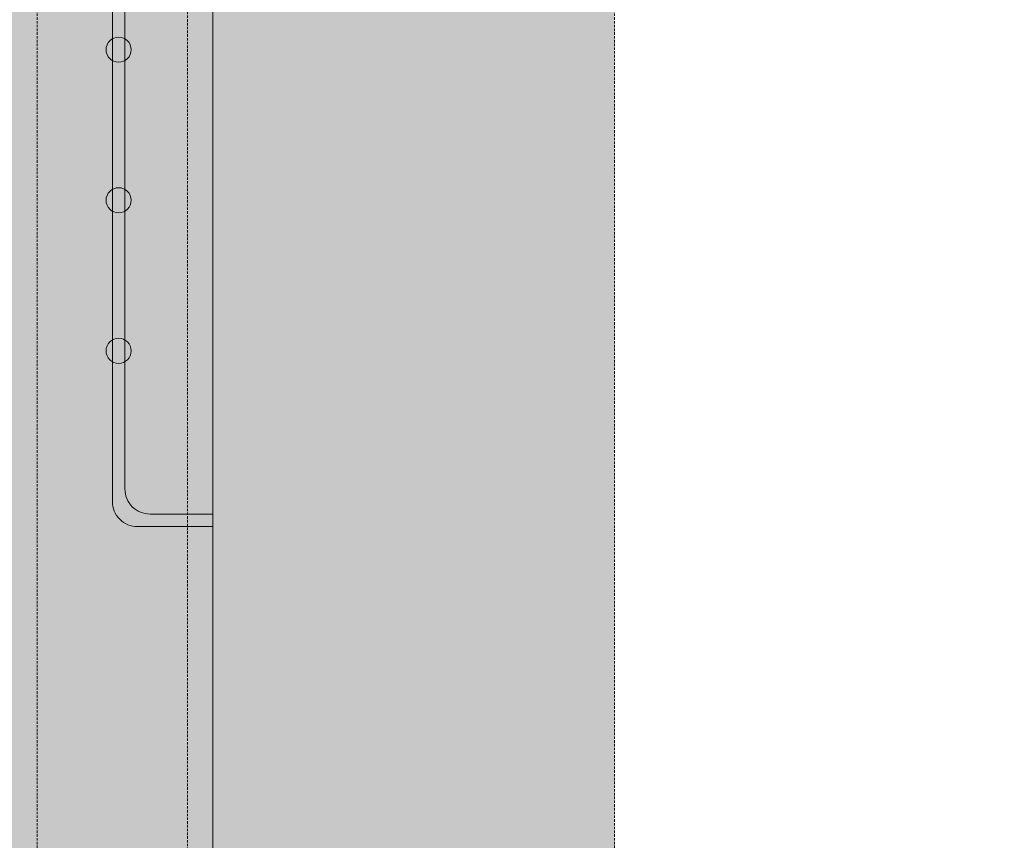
# Model space of a CAD drawing. Header units: millimetres. Extents: x 31882 to 271790, y -35693 to 24917.
# Tile 108 of 256: x 63250 to 64246, y 11381 to 12211. Entities that reach past the tile are written whole.
import ezdxf

# ---------------------------------------------------------------- set-up
doc = ezdxf.new("R2010")
doc.units = ezdxf.units.MM
doc.header["$MEASUREMENT"] = 0
doc.linetypes.add('( Dashed )', pattern=[0.75, 0.5, -0.25])
doc.layers.add('Grey', color=8, linetype='Continuous', lineweight=9)

# ---------------------------------------------------------------- blocks, each defined once
blk = doc.blocks.new('r4ttwt')
at = {"layer": 'Grey', "ltscale": 0.25}
h = blk.add_hatch(color=255, dxfattribs=at)
h.dxf.hatch_style = 1
edge = h.paths.add_edge_path()
edge.add_line((1719056.187, -78756.588), (1718972.187, -78756.588))
edge.add_arc((1718972.187, -78798.588), 42, 90, 180)
edge.add_line((1718930.187, -78798.588), (1718930.187, -78948.16))
edge.add_arc((1718972.187, -78948.16), 42, 180, 270)
edge.add_line((1718972.187, -78990.16), (1719002.187, -78990.16))
edge.add_line((1719002.187, -78990.16), (1719002.187, -78972.16))
edge.add_line((1719002.187, -78972.16), (1718972.187, -78972.16))
edge.add_arc((1718972.187, -78948.16), 24, 180, 270, ccw=False)
edge.add_line((1718948.187, -78948.16), (1718948.187, -78798.588))
edge.add_arc((1718972.187, -78798.588), 24, 90, 180, ccw=False)
edge.add_line((1718972.187, -78774.588), (1719056.187, -78774.588))
edge.add_line((1719056.187, -78774.588), (1719056.187, -78756.588))
h = blk.add_hatch(color=209, dxfattribs=at)
h.dxf.hatch_style = 1
edge = h.paths.add_edge_path()
edge.add_line((1719183.861, -78972.16), (1719183.861, -78956.16))
edge.add_line((1719183.861, -78956.16), (1718972.187, -78956.16))
edge.add_arc((1718972.187, -78948.16), 8, 180, 270, ccw=False)
edge.add_line((1718964.187, -78948.16), (1718964.187, -78798.588))
edge.add_arc((1718972.187, -78798.588), 8, 90, 180, ccw=False)
edge.add_line((1718972.187, -78790.588), (1719008.187, -78790.588))
edge.add_line((1719008.187, -78790.588), (1719008.187, -78774.588))
edge.add_line((1719008.187, -78774.588), (1718972.187, -78774.588))
edge.add_arc((1718972.187, -78798.588), 24, 90, 180)
edge.add_line((1718948.187, -78798.588), (1718948.187, -78948.16))
edge.add_arc((1718972.187, -78948.16), 24, 180, 270)
edge.add_line((1718972.187, -78972.16), (1719183.861, -78972.16))
at = {"layer": 'Grey', "color": 14, "ltscale": 0.25}
blk.add_lwpolyline([(1719056.187, -78756.588), (1718972.187, -78756.588, 0.414214), (1718930.187, -78798.588), (1718930.187, -78948.16, 0.414214), (1718972.187, -78990.16), (1719002.187, -78990.16), (1719002.187, -78972.16), (1718972.187, -78972.16, -0.414214), (1718948.187, -78948.16), (1718948.187, -78798.588, -0.414214), (1718972.187, -78774.588), (1719056.187, -78774.588)], format="xyb", close=True, dxfattribs=at)
at = {"layer": 'Grey', "linetype": '( Dashed )', "ltscale": 0.2}
blk.add_lwpolyline([(1719056.187, -78773.588), (1718972.187, -78773.588, 0.414214), (1718947.187, -78798.588), (1718947.187, -78948.16, 0.414214), (1718972.187, -78973.16), (1719002.187, -78973.16), (1719002.187, -78979.16), (1718972.187, -78979.16, -0.414214), (1718941.187, -78948.16), (1718941.187, -78798.588, -0.414214), (1718972.187, -78767.588), (1719056.187, -78767.588)], format="xyb", close=True, dxfattribs=at)
at = {"layer": 'Grey', "color": 14, "linetype": '( Dashed )', "ltscale": 0.2}
blk.add_lwpolyline([(1719183.861, -78972.16), (1719183.861, -78956.16), (1718972.187, -78956.16, -0.414214), (1718964.187, -78948.16), (1718964.187, -78798.588, -0.414214), (1718972.187, -78790.588), (1719008.187, -78790.588), (1719008.187, -78774.588), (1718972.187, -78774.588, 0.414214), (1718948.187, -78798.588), (1718948.187, -78948.16, 0.414214), (1718972.187, -78972.16)], format="xyb", close=True, dxfattribs=at)
at = {"layer": 'Grey', "ltscale": 0.25}
for points in [[(1718948.187, -78884.951), (1718945.187, -78884.951, -0.414214), (1718944.187, -78883.951), (1718944.187, -78847.951, -0.414214), (1718945.187, -78846.951), (1718948.187, -78846.951)], [(1718948.187, -78884.451), (1718945.687, -78884.451, -0.414214), (1718944.687, -78883.451), (1718944.687, -78848.451, -0.414214), (1718945.687, -78847.451), (1718948.187, -78847.451)]]:
    blk.add_lwpolyline(points, format="xyb", dxfattribs=at)
for centre in [(1718944.437, -78865.951), (1718944.437, -78871.951), (1718944.437, -78877.951)]:
    blk.add_circle(centre, 0.5, dxfattribs=at)

msp = doc.modelspace()

# ---------------------------------------------------------------- block references
at = {"xscale": 25.4, "yscale": 25.4, "zscale": 25.4}
msp.add_blockref('r4ttwt', (-43597838.4, 2015376.23), dxfattribs=at)

doc.saveas('drawing.dxf')
